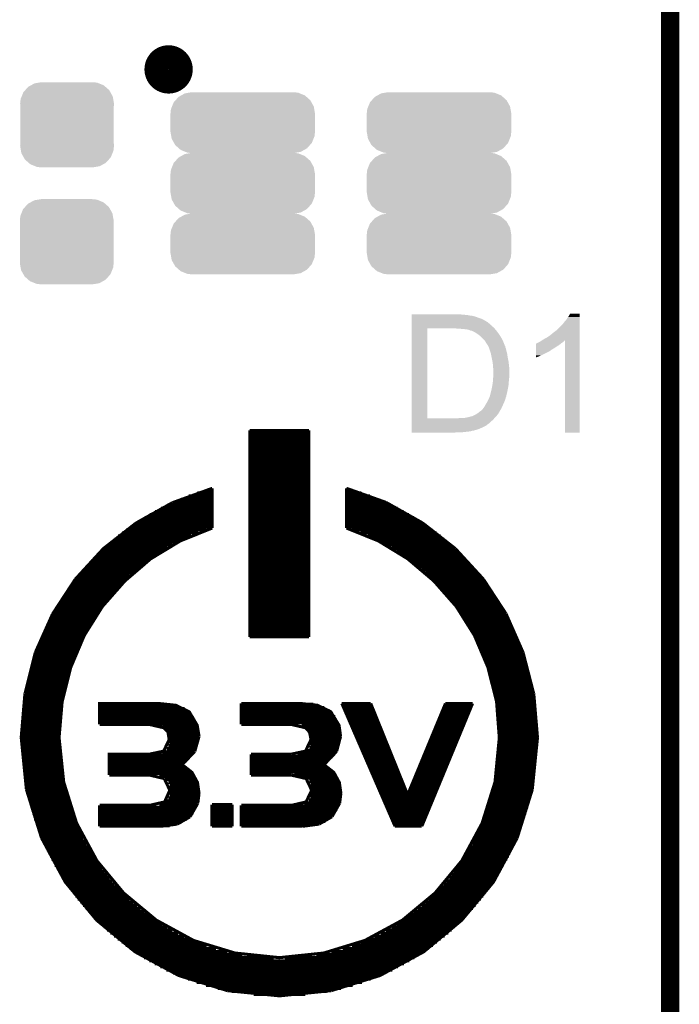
# Model space of a CAD drawing. Extents: x -1.3 to 24.2, y -3.9 to 56.
# Tile 38 of 54: x 18.8 to 24.2, y 19.2 to 27.3. Entities that reach past the tile are written whole.
import ezdxf

# ---------------------------------------------------------------- set-up
doc = ezdxf.new("R2010")
doc.units = 0
doc.layers.get('0').update_dxf_attribs({"linetype": 'CONTINUOUS'})
for name, color, linetype in [('ETH_WIZ_3_CLICK_V102_GKO', 9, 'CONTINUOUS'), ('ETH_WIZ_3_CLICK_V102_GTO', 11, 'CONTINUOUS'), ('ETH_WIZ_3_CLICK_V102_GTS', 8, 'CONTINUOUS')]:
    doc.layers.add(name, color=color, linetype=linetype)

# ---------------------------------------------------------------- blocks, each defined once
blk = doc.blocks.new('CUSTOM_84')
for points in [[(-0.320744, 0.31339), (-0.298526, 0.325596), (0.317222, 0.31339), (0.30335, 0.325596)], [(-0.298526, 0.325596), (-0.268438, 0.342124), (0.30335, 0.325596), (0.2622, 0.342124)], [(-0.268438, 0.342124), (-0.233628, 0.347838), (0.2622, 0.342124), (0.247972, 0.347838)], [(-0.233628, 0.347838), (-0.20955, 0.35179), (0.247972, 0.347838), (0.20955, 0.35179)], [(-0.37475, 0.234078), (-0.360486, 0.26887), (0.377262, 0.234078), (0.357822, 0.26887)], [(-0.360486, 0.26887), (-0.34504, 0.286174), (0.357822, 0.26887), (0.348152, 0.286174)], [(-0.34504, 0.286174), (-0.320744, 0.31339), (0.348152, 0.286174), (0.317222, 0.31339)], [(-0.38735, 0.17526), (-0.383124, 0.213652), (0.38735, 0.17526), (0.380766, 0.213652)], [(-0.38608, 0.154124), (-0.38735, 0.17526), (0.38608, 0.154124), (0.38735, 0.17526)], [(-0.383124, 0.213652), (-0.37475, 0.234078), (0.380766, 0.213652), (0.377262, 0.234078)], [(-0.38608, -0.154124), (-0.38608, 0.154124), (0.38608, -0.154124), (0.38608, 0.154124)], [(-0.38735, -0.17526), (-0.38608, -0.154124), (0.38735, -0.17526), (0.38608, -0.154124)], [(-0.380764, -0.213652), (-0.38735, -0.17526), (0.383124, -0.213652), (0.38735, -0.17526)], [(-0.377262, -0.234078), (-0.380764, -0.213652), (0.374748, -0.234078), (0.383124, -0.213652)], [(-0.35782, -0.26887), (-0.377262, -0.234078), (0.360486, -0.26887), (0.374748, -0.234078)], [(-0.348152, -0.286174), (-0.35782, -0.26887), (0.345038, -0.286174), (0.360486, -0.26887)], [(-0.31722, -0.31339), (-0.348152, -0.286174), (0.320744, -0.31339), (0.345038, -0.286174)], [(-0.30335, -0.325596), (-0.31722, -0.31339), (0.298524, -0.325596), (0.320744, -0.31339)], [(-0.262198, -0.342124), (-0.30335, -0.325596), (0.268438, -0.342124), (0.298524, -0.325596)], [(-0.247972, -0.347838), (-0.262198, -0.342124), (0.233626, -0.347838), (0.268438, -0.342124)], [(-0.20955, -0.35179), (-0.247972, -0.347838), (0.20955, -0.35179), (0.233626, -0.347838)]]:
    blk.add_solid(points)
blk = doc.blocks.new('CUSTOM_166')
for points in [[(-0.478136, 0.24137), (-0.443488, 0.247292), (0.471932, 0.24137), (0.457366, 0.247292)], [(-0.443488, 0.247292), (-0.4191, 0.25146), (0.457366, 0.247292), (0.4191, 0.25146)], [(-0.584288, 0.132696), (-0.570174, 0.167408), (0.58681, 0.132696), (0.5675, 0.167408)], [(-0.570174, 0.167408), (-0.55457, 0.185034), (0.5675, 0.167408), (0.557692, 0.185034)], [(-0.55457, 0.185034), (-0.530474, 0.212252), (0.557692, 0.185034), (0.526948, 0.212252)], [(-0.530474, 0.212252), (-0.50804, 0.224734), (0.526948, 0.212252), (0.512848, 0.224734)], [(-0.50804, 0.224734), (-0.478136, 0.24137), (0.512848, 0.224734), (0.471932, 0.24137)], [(-0.5969, 0.07366), (-0.592732, 0.111926), (0.5969, 0.07366), (0.59036, 0.111926)], [(-0.592732, 0.111926), (-0.584288, 0.132696), (0.59036, 0.111926), (0.58681, 0.132696)], [(-0.5969, -0.07366), (-0.5969, 0.07366), (0.5969, -0.07366), (0.5969, 0.07366)], [(-0.590358, -0.111926), (-0.5969, -0.07366), (0.592732, -0.111926), (0.5969, -0.07366)], [(-0.58681, -0.132696), (-0.590358, -0.111926), (0.584286, -0.132696), (0.592732, -0.111926)], [(-0.567498, -0.167408), (-0.58681, -0.132696), (0.570174, -0.167408), (0.584286, -0.132696)], [(-0.557692, -0.185034), (-0.567498, -0.167408), (0.554568, -0.185034), (0.570174, -0.167408)], [(-0.526946, -0.212252), (-0.557692, -0.185034), (0.530474, -0.212252), (0.554568, -0.185034)], [(-0.512848, -0.224734), (-0.526946, -0.212252), (0.508038, -0.224734), (0.530474, -0.212252)], [(-0.47193, -0.24137), (-0.512848, -0.224734), (0.478136, -0.24137), (0.508038, -0.224734)], [(-0.457366, -0.247292), (-0.47193, -0.24137), (0.443486, -0.247292), (0.478136, -0.24137)], [(-0.4191, -0.25146), (-0.457366, -0.247292), (0.4191, -0.25146), (0.443486, -0.247292)]]:
    blk.add_solid(points)

msp = doc.modelspace()

# ---------------------------------------------------------------- linework, layer by layer
at = {"layer": 'ETH_WIZ_3_CLICK_V102_GKO', "const_width": 0.1524}
msp.add_lwpolyline([(24.13, -1.27), (24.13, 53.594)], dxfattribs=at)
at = {"layer": 'ETH_WIZ_3_CLICK_V102_GTO', "const_width": 0.20066}
msp.add_lwpolyline([(19.89074, 26.8986, 1), (20.08886, 26.8986, 1)], format="xyb", close=True, dxfattribs=at)
at = {"layer": 'ETH_WIZ_3_CLICK_V102_GTO', "const_width": 0.0254}
for points in [[(20.66036, 22.21484), (20.66036, 23.91918)], [(20.66036, 23.91918), (21.14804, 23.91918)], [(20.66036, 23.90902), (21.14804, 23.90902)], [(20.66036, 23.88362), (21.14804, 23.88362)], [(21.14804, 22.21484), (21.14804, 23.91918)], [(20.66036, 23.85822), (21.14804, 23.85822)], [(20.66036, 23.83282), (21.14804, 23.83282)], [(20.66036, 23.80742), (21.14804, 23.80742)], [(20.66036, 23.78202), (21.14804, 23.78202)], [(20.66036, 23.75662), (21.14804, 23.75662)], [(20.66036, 23.73122), (21.14804, 23.73122)], [(20.66036, 23.70582), (21.14804, 23.70582)], [(20.66036, 23.68042), (21.14804, 23.68042)], [(20.66036, 23.65502), (21.14804, 23.65502)], [(20.66036, 23.62962), (21.14804, 23.62962)], [(20.66036, 23.60422), (21.14804, 23.60422)], [(20.66036, 23.57882), (21.14804, 23.57882)], [(20.66036, 23.55342), (21.14804, 23.55342)], [(20.66036, 23.52802), (21.14804, 23.52802)], [(20.66036, 23.50262), (21.14804, 23.50262)], [(20.66036, 23.47722), (21.14804, 23.47722)], [(20.02028, 23.32228), (20.35048, 23.44166)], [(20.22602, 23.40356), (20.35048, 23.40356)], [(20.3073, 23.42896), (20.35048, 23.42896)], [(20.35048, 23.114), (20.35048, 23.44166)], [(20.66036, 23.45182), (21.14804, 23.45182)], [(20.66036, 23.42642), (21.14804, 23.42642)], [(20.66036, 23.40102), (21.14804, 23.40102)], [(21.45792, 23.114), (21.45792, 23.44166)], [(21.45792, 23.44166), (21.78558, 23.32482)], [(21.45792, 23.42896), (21.5011, 23.42896)], [(21.45792, 23.40356), (21.58238, 23.40356)], [(19.72056, 23.15464), (20.02028, 23.32228)], [(20.03044, 23.32736), (20.35048, 23.32736)], [(20.0914, 23.35276), (20.35048, 23.35276)], [(20.1549, 23.37816), (20.35048, 23.37816)], [(20.66036, 23.37562), (21.14804, 23.37562)], [(20.66036, 23.35022), (21.14804, 23.35022)], [(20.66036, 23.32482), (21.14804, 23.32482)], [(21.45792, 23.37816), (21.6535, 23.37816)], [(21.45792, 23.35276), (21.717, 23.35276)], [(21.45792, 23.32736), (21.77542, 23.32736)], [(21.78558, 23.32482), (22.08784, 23.15464)], [(19.87804, 23.25116), (20.35048, 23.25116)], [(19.9263, 23.27656), (20.35048, 23.27656)], [(19.9771, 23.30196), (20.35048, 23.30196)], [(20.66036, 23.29942), (21.14804, 23.29942)], [(20.66036, 23.27402), (21.14804, 23.27402)], [(20.66036, 23.24862), (21.14804, 23.24862)], [(21.45792, 23.30196), (21.8313, 23.30196)], [(21.45792, 23.27656), (21.8821, 23.27656)], [(21.45792, 23.25116), (21.93036, 23.25116)], [(19.45132, 22.94382), (19.72056, 23.15464)], [(19.71294, 23.14956), (20.35048, 23.14956)], [(19.75104, 23.17496), (20.35048, 23.17496)], [(19.79168, 23.20036), (20.35048, 23.20036)], [(19.83232, 23.22576), (20.35048, 23.22576)], [(20.66036, 23.22322), (21.14804, 23.22322)], [(20.66036, 23.19782), (21.14804, 23.19782)], [(20.66036, 23.17242), (21.14804, 23.17242)], [(20.66036, 23.14702), (21.14804, 23.14702)], [(21.45792, 23.22576), (21.97354, 23.22576)], [(21.45792, 23.20036), (22.01672, 23.20036)], [(21.45792, 23.17496), (22.05736, 23.17496)], [(21.45792, 23.14956), (22.09546, 23.14956)], [(22.08784, 23.15464), (22.35708, 22.94382)], [(19.08556, 21.38426), (19.11096, 21.68144), (19.18208, 21.96338), (19.29384, 22.22754), (19.4437, 22.4663), (19.62912, 22.67712), (19.84248, 22.86), (20.08632, 23.00732), (20.35048, 23.114)], [(19.60626, 23.07336), (20.23618, 23.07336)], [(19.63928, 23.09876), (20.30476, 23.09876)], [(19.67484, 23.12416), (20.35048, 23.12416)], [(20.66036, 23.12162), (21.14804, 23.12162)], [(20.66036, 23.09622), (21.14804, 23.09622)], [(20.66036, 23.07082), (21.14804, 23.07082)], [(21.45792, 23.12416), (22.13356, 23.12416)], [(21.45792, 23.114), (21.72208, 23.00732), (21.96338, 22.86), (22.17928, 22.67712), (22.3647, 22.4663), (22.51456, 22.22754), (22.62632, 21.96338), (22.69744, 21.68144), (22.7203, 21.38426)], [(21.50364, 23.09876), (22.16658, 23.09876)], [(21.57222, 23.07336), (22.20214, 23.07336)], [(19.51228, 22.99716), (20.06854, 22.99716)], [(19.54276, 23.02256), (20.11934, 23.02256)], [(19.57324, 23.04796), (20.17522, 23.04796)], [(20.66036, 23.04542), (21.14804, 23.04542)], [(20.66036, 23.02002), (21.14804, 23.02002)], [(20.66036, 22.99462), (21.14804, 22.99462)], [(21.63318, 23.04796), (22.23516, 23.04796)], [(21.68906, 23.02256), (22.26564, 23.02256)], [(21.73986, 22.99716), (22.29612, 22.99716)], [(19.22018, 22.69236), (19.45132, 22.94382)], [(19.42846, 22.92096), (19.93646, 22.92096)], [(19.4564, 22.94636), (19.9771, 22.94636)], [(19.48434, 22.97176), (20.02028, 22.97176)], [(20.66036, 22.96922), (21.14804, 22.96922)], [(20.66036, 22.94382), (21.14804, 22.94382)], [(20.66036, 22.91842), (21.14804, 22.91842)], [(21.78558, 22.97176), (22.32406, 22.97176)], [(21.8313, 22.94636), (22.352, 22.94636)], [(21.87194, 22.92096), (22.37994, 22.92096)], [(22.35708, 22.94382), (22.58822, 22.69236)], [(19.35226, 22.84476), (19.8247, 22.84476)], [(19.37766, 22.87016), (19.86026, 22.87016)], [(19.40306, 22.89556), (19.89582, 22.89556)], [(20.66036, 22.89302), (21.14804, 22.89302)], [(20.66036, 22.86762), (21.14804, 22.86762)], [(20.66036, 22.84222), (21.14804, 22.84222)], [(21.91004, 22.89556), (22.40534, 22.89556)], [(21.94814, 22.87016), (22.43074, 22.87016)], [(21.9837, 22.84476), (22.4536, 22.84476)], [(19.26336, 22.74316), (19.70024, 22.74316)], [(19.28368, 22.76856), (19.72818, 22.76856)], [(19.30654, 22.79396), (19.75866, 22.79396)], [(19.3294, 22.81936), (19.79168, 22.81936)], [(20.66036, 22.81682), (21.14804, 22.81682)], [(20.66036, 22.79142), (21.14804, 22.79142)], [(20.66036, 22.76602), (21.14804, 22.76602)], [(20.66036, 22.74062), (21.14804, 22.74062)], [(22.01672, 22.81936), (22.479, 22.81936)], [(22.04974, 22.79396), (22.50186, 22.79396)], [(22.08022, 22.76856), (22.52472, 22.76856)], [(22.10816, 22.74316), (22.54504, 22.74316)], [(19.03222, 22.40534), (19.22018, 22.69236)], [(19.2024, 22.66696), (19.61896, 22.66696)], [(19.22272, 22.69236), (19.64436, 22.69236)], [(19.24304, 22.71776), (19.66976, 22.71776)], [(20.66036, 22.71522), (21.14804, 22.71522)], [(20.66036, 22.68982), (21.14804, 22.68982)], [(20.66036, 22.66442), (21.14804, 22.66442)], [(22.1361, 22.71776), (22.56536, 22.71776)], [(22.16404, 22.69236), (22.58568, 22.69236)], [(22.18944, 22.66696), (22.606, 22.66696)], [(22.58822, 22.69236), (22.77618, 22.40534)], [(19.14652, 22.59076), (19.5453, 22.59076)], [(19.1643, 22.61616), (19.56816, 22.61616)], [(19.18208, 22.64156), (19.59356, 22.64156)], [(20.66036, 22.63902), (21.14804, 22.63902)], [(20.66036, 22.61362), (21.14804, 22.61362)], [(20.66036, 22.58822), (21.14804, 22.58822)], [(22.21484, 22.64156), (22.62378, 22.64156)], [(22.2377, 22.61616), (22.64156, 22.61616)], [(22.26056, 22.59076), (22.65934, 22.59076)], [(19.09572, 22.51456), (19.4818, 22.51456)], [(19.1135, 22.53996), (19.50212, 22.53996)], [(19.12874, 22.56536), (19.52498, 22.56536)], [(20.66036, 22.56282), (21.14804, 22.56282)], [(20.66036, 22.53742), (21.14804, 22.53742)], [(20.66036, 22.51202), (21.14804, 22.51202)], [(22.28342, 22.56536), (22.67712, 22.56536)], [(22.30628, 22.53996), (22.6949, 22.53996)], [(22.3266, 22.51456), (22.71014, 22.51456)], [(19.05, 22.43836), (19.42338, 22.43836)], [(19.06524, 22.46376), (19.4437, 22.46376)], [(19.08048, 22.48916), (19.46148, 22.48916)], [(20.66036, 22.48662), (21.14804, 22.48662)], [(20.66036, 22.46122), (21.14804, 22.46122)], [(20.66036, 22.43582), (21.14804, 22.43582)], [(22.34692, 22.48916), (22.72538, 22.48916)], [(22.3647, 22.46376), (22.74062, 22.46376)], [(22.38248, 22.43836), (22.75586, 22.43836)], [(18.88998, 22.08784), (19.03222, 22.40534)], [(18.99666, 22.33676), (19.35734, 22.33676)], [(19.00936, 22.36216), (19.37258, 22.36216)], [(19.02206, 22.38756), (19.39036, 22.38756)], [(19.0373, 22.41296), (19.4056, 22.41296)], [(20.66036, 22.41042), (21.14804, 22.41042)], [(20.66036, 22.38502), (21.14804, 22.38502)], [(20.66036, 22.35962), (21.14804, 22.35962)], [(20.66036, 22.33422), (21.14804, 22.33422)], [(22.40026, 22.41296), (22.7711, 22.41296)], [(22.41804, 22.38756), (22.7838, 22.38756)], [(22.43582, 22.36216), (22.79904, 22.36216)], [(22.45106, 22.33676), (22.81174, 22.33676)], [(22.77618, 22.40534), (22.91588, 22.08784)], [(18.9611, 22.26056), (19.31162, 22.26056)], [(18.97126, 22.28596), (19.32686, 22.28596)], [(18.98396, 22.31136), (19.3421, 22.31136)], [(20.66036, 22.30882), (21.14804, 22.30882)], [(20.66036, 22.28342), (21.14804, 22.28342)], [(20.66036, 22.25802), (21.14804, 22.25802)], [(22.4663, 22.31136), (22.82444, 22.31136)], [(22.48154, 22.28596), (22.8346, 22.28596)], [(22.49678, 22.26056), (22.8473, 22.26056)], [(18.92808, 22.18436), (19.27352, 22.18436)], [(18.93824, 22.20976), (19.28622, 22.20976)], [(18.9484, 22.23516), (19.29892, 22.23516)], [(20.66036, 22.23262), (21.14804, 22.23262)], [(20.66036, 22.21484), (21.14804, 22.21484)], [(22.50948, 22.23516), (22.85746, 22.23516)], [(22.52218, 22.20976), (22.87016, 22.20976)], [(22.53488, 22.18436), (22.88032, 22.18436)], [(18.8976, 22.10816), (19.23796, 22.10816)], [(18.90776, 22.13356), (19.24812, 22.13356)], [(18.91792, 22.15896), (19.26082, 22.15896)], [(22.54758, 22.15896), (22.89048, 22.15896)], [(22.56028, 22.13356), (22.90064, 22.13356)], [(22.57044, 22.10816), (22.90826, 22.10816)], [(18.80362, 21.74494), (18.88998, 22.08784)], [(18.8722, 22.03196), (19.20494, 22.03196)], [(18.87982, 22.05736), (19.2151, 22.05736)], [(18.88998, 22.08276), (19.22526, 22.08276)], [(22.5806, 22.08276), (22.91842, 22.08276)], [(22.5933, 22.05736), (22.92604, 22.05736)], [(22.60092, 22.03196), (22.9362, 22.03196)], [(22.91588, 22.08784), (23.00478, 21.74494)], [(18.84172, 21.93036), (19.16938, 21.93036)], [(18.84934, 21.95576), (19.17954, 21.95576)], [(18.85696, 21.98116), (19.18716, 21.98116)], [(18.86458, 22.00656), (19.19732, 22.00656)], [(22.61108, 22.00656), (22.94382, 22.00656)], [(22.62124, 21.98116), (22.95144, 21.98116)], [(22.62886, 21.95576), (22.95906, 21.95576)], [(22.63648, 21.93036), (22.96414, 21.93036)], [(18.82394, 21.85416), (19.14906, 21.85416)], [(18.82902, 21.87956), (19.15414, 21.87956)], [(18.83664, 21.90496), (19.16176, 21.90496)], [(22.6441, 21.90496), (22.97176, 21.90496)], [(22.65172, 21.87956), (22.97684, 21.87956)], [(22.65934, 21.85416), (22.98446, 21.85416)], [(18.8087, 21.77796), (19.12874, 21.77796)], [(18.81378, 21.80336), (19.13636, 21.80336)], [(18.81886, 21.82876), (19.14144, 21.82876)], [(22.66696, 21.82876), (22.98954, 21.82876)], [(22.67204, 21.80336), (22.99462, 21.80336)], [(22.67712, 21.77796), (22.9997, 21.77796)], [(18.77314, 21.38426), (18.80362, 21.74494)], [(18.796, 21.70176), (19.1135, 21.70176)], [(18.79854, 21.72716), (19.11858, 21.72716)], [(18.80362, 21.75256), (19.12366, 21.75256)], [(22.68474, 21.75256), (23.00478, 21.75256)], [(22.68982, 21.72716), (23.00732, 21.72716)], [(22.69236, 21.70176), (23.0124, 21.70176)], [(23.00478, 21.74494), (23.03526, 21.38426)], [(18.78584, 21.62556), (19.10334, 21.62556)], [(18.78838, 21.65096), (19.10588, 21.65096)], [(18.79092, 21.67636), (19.11096, 21.67636)], [(19.42084, 21.49348), (19.42084, 21.6662), (19.90344, 21.6662), (20.04822, 21.65096), (20.15998, 21.59762), (20.22602, 21.48586), (20.24126, 21.39442)], [(19.42084, 21.64842), (20.06092, 21.64842)], [(19.42084, 21.62302), (20.12188, 21.62302)], [(20.58924, 21.49348), (20.58924, 21.6662)], [(20.58924, 21.6662), (21.07438, 21.6662)], [(20.58924, 21.65858), (21.1836, 21.65858)], [(20.58924, 21.63318), (21.27504, 21.63318)], [(20.58924, 21.60778), (21.31822, 21.60778)], [(21.07438, 21.6662), (21.21916, 21.65096), (21.32838, 21.59762), (21.39696, 21.48586), (21.40966, 21.39442)], [(21.41982, 21.6662), (21.65858, 21.6662)], [(21.41982, 21.6662), (21.85924, 20.65274)], [(21.42744, 21.64842), (21.6662, 21.64842)], [(21.4376, 21.62302), (21.67636, 21.62302)], [(21.65858, 21.6662), (21.96338, 20.91182), (22.2758, 21.6662)], [(22.08022, 20.65274), (22.49932, 21.6662)], [(22.25802, 21.62302), (22.48154, 21.62302)], [(22.26818, 21.64842), (22.49424, 21.64842)], [(22.2758, 21.6662), (22.49932, 21.6662)], [(22.69744, 21.67636), (23.01494, 21.67636)], [(22.70252, 21.65096), (23.02002, 21.65096)], [(22.70506, 21.62556), (23.02256, 21.62556)], [(18.77568, 21.52396), (19.09318, 21.52396)], [(18.77822, 21.54936), (19.09318, 21.54936)], [(18.78076, 21.57476), (19.09572, 21.57476)], [(18.7833, 21.60016), (19.09826, 21.60016)], [(19.42084, 21.59762), (20.15998, 21.59762)], [(19.42084, 21.57222), (20.18284, 21.57222)], [(19.42084, 21.54682), (20.20062, 21.54682)], [(19.42084, 21.52142), (20.21332, 21.52142)], [(20.58924, 21.58238), (21.34616, 21.58238)], [(20.58924, 21.55698), (21.36648, 21.55698)], [(20.58924, 21.53158), (21.37918, 21.53158)], [(21.44776, 21.59762), (21.68652, 21.59762)], [(21.46046, 21.57222), (21.69668, 21.57222)], [(21.47062, 21.54682), (21.70684, 21.54682)], [(21.48078, 21.52142), (21.717, 21.52142)], [(22.21484, 21.52142), (22.4409, 21.52142)], [(22.225, 21.54682), (22.45106, 21.54682)], [(22.23516, 21.57222), (22.46122, 21.57222)], [(22.24532, 21.59762), (22.47138, 21.59762)], [(22.7076, 21.60016), (23.0251, 21.60016)], [(22.71014, 21.57476), (23.02764, 21.57476)], [(22.71268, 21.54936), (23.03018, 21.54936)], [(22.71522, 21.52396), (23.03018, 21.52396)], [(18.77314, 21.47316), (19.0881, 21.47316)], [(18.77314, 21.44776), (19.0881, 21.44776)], [(18.77568, 21.49856), (19.09064, 21.49856)], [(19.42084, 21.49602), (20.22348, 21.49602)], [(19.42084, 21.49348), (19.82978, 21.49348)], [(19.82978, 21.49348), (19.94916, 21.46554)], [(19.94154, 21.47062), (20.2311, 21.47062)], [(19.94916, 21.46554), (19.98472, 21.42998)], [(19.97456, 21.44522), (20.23618, 21.44522)], [(20.58924, 21.50618), (21.38934, 21.50618)], [(20.58924, 21.49348), (21.00072, 21.49348)], [(21.00072, 21.49348), (21.1201, 21.46554)], [(21.08962, 21.48078), (21.39696, 21.48078)], [(21.1201, 21.46554), (21.15312, 21.42998)], [(21.13534, 21.45538), (21.40458, 21.45538)], [(21.49348, 21.49602), (21.72716, 21.49602)], [(21.50364, 21.47062), (21.73732, 21.47062)], [(21.5138, 21.44522), (21.74748, 21.44522)], [(22.18436, 21.44522), (22.40788, 21.44522)], [(22.19452, 21.47062), (22.41804, 21.47062)], [(22.20468, 21.49602), (22.43074, 21.49602)], [(22.71776, 21.49856), (23.03272, 21.49856)], [(22.71776, 21.47316), (23.03272, 21.47316)], [(22.7203, 21.44776), (23.03526, 21.44776)], [(18.77314, 21.42236), (19.0881, 21.42236)], [(18.77314, 21.39696), (19.08556, 21.39696)], [(18.77314, 21.38426), (18.81632, 20.955)], [(18.77314, 21.37156), (19.08556, 21.37156)], [(19.08556, 21.38426), (19.12366, 21.0185)], [(19.82978, 21.2471), (19.94916, 21.2725), (19.99488, 21.36902)], [(19.98472, 21.42998), (19.99488, 21.36902)], [(19.98726, 21.41982), (20.23872, 21.41982)], [(19.99488, 21.39442), (20.24126, 21.39442)], [(19.99488, 21.36902), (20.23872, 21.36902)], [(20.2057, 21.26996), (20.24126, 21.39442)], [(21.00072, 21.2471), (21.1201, 21.2725), (21.16582, 21.36902)], [(21.15312, 21.42998), (21.40712, 21.42998)], [(21.15312, 21.42998), (21.16582, 21.36902)], [(21.16328, 21.40458), (21.40966, 21.40458)], [(21.16582, 21.37918), (21.40966, 21.37918)], [(21.37664, 21.26996), (21.40966, 21.39442)], [(21.5265, 21.41982), (21.75764, 21.41982)], [(21.53666, 21.39442), (21.7678, 21.39442)], [(21.54682, 21.36902), (21.77796, 21.36902)], [(22.15134, 21.36902), (22.3774, 21.36902)], [(22.1615, 21.39442), (22.38756, 21.39442)], [(22.1742, 21.41982), (22.39772, 21.41982)], [(22.68474, 21.0185), (22.7203, 21.38426)], [(22.7203, 21.42236), (23.03526, 21.42236)], [(22.7203, 21.39696), (23.03526, 21.39696)], [(22.7203, 21.37156), (23.03526, 21.37156)], [(22.99208, 20.955), (23.03526, 21.38426)], [(18.77314, 21.34616), (19.0881, 21.34616)], [(18.77314, 21.32076), (19.0881, 21.32076)], [(18.77314, 21.29536), (19.0881, 21.29536)], [(19.97456, 21.29282), (20.2184, 21.29282)], [(19.98726, 21.31822), (20.22856, 21.31822)], [(19.99488, 21.34362), (20.23618, 21.34362)], [(21.12518, 21.27758), (21.37918, 21.27758)], [(21.15058, 21.30298), (21.39188, 21.30298)], [(21.16074, 21.32838), (21.40204, 21.32838)], [(21.16582, 21.35378), (21.40712, 21.35378)], [(21.55952, 21.34362), (21.78812, 21.34362)], [(21.56968, 21.31822), (21.79828, 21.31822)], [(21.57984, 21.29282), (21.80844, 21.29282)], [(22.12086, 21.29282), (22.34438, 21.29282)], [(22.13102, 21.31822), (22.35708, 21.31822)], [(22.14118, 21.34362), (22.36724, 21.34362)], [(22.71776, 21.29536), (23.03272, 21.29536)], [(22.7203, 21.34616), (23.03526, 21.34616)], [(22.7203, 21.32076), (23.03526, 21.32076)], [(18.77568, 21.26996), (19.09064, 21.26996)], [(18.77568, 21.24456), (19.09064, 21.24456)], [(18.77822, 21.21916), (19.09318, 21.21916)], [(19.49958, 21.07438), (19.49958, 21.2471), (19.82978, 21.2471)], [(19.49958, 21.24202), (20.18538, 21.24202)], [(19.49958, 21.21662), (20.16506, 21.21662)], [(19.939, 21.26742), (20.20316, 21.26742)], [(20.10156, 21.16074), (20.2057, 21.26996)], [(20.67052, 21.07438), (20.67052, 21.2471)], [(20.67052, 21.2471), (21.00072, 21.2471)], [(20.67052, 21.22678), (21.34362, 21.22678)], [(20.67052, 21.20138), (21.31822, 21.20138)], [(21.05152, 21.25218), (21.36394, 21.25218)], [(21.2725, 21.16074), (21.37664, 21.26996)], [(21.59254, 21.26742), (21.8186, 21.26742)], [(21.6027, 21.24202), (21.82876, 21.24202)], [(21.61286, 21.21662), (21.83892, 21.21662)], [(22.09038, 21.21662), (22.3139, 21.21662)], [(22.10054, 21.24202), (22.32406, 21.24202)], [(22.1107, 21.26742), (22.33422, 21.26742)], [(22.71268, 21.21916), (23.03018, 21.21916)], [(22.71522, 21.24456), (23.03018, 21.24456)], [(22.71776, 21.26996), (23.03272, 21.26996)], [(18.78076, 21.19376), (19.09572, 21.19376)], [(18.7833, 21.16836), (19.09826, 21.16836)], [(18.78584, 21.14296), (19.10334, 21.14296)], [(18.78838, 21.11756), (19.10588, 21.11756)], [(19.49958, 21.19122), (20.13966, 21.19122)], [(19.49958, 21.16582), (20.10918, 21.16582)], [(19.49958, 21.14042), (20.13204, 21.14042)], [(19.49958, 21.11502), (20.16506, 21.11502)], [(20.10156, 21.16074), (20.18284, 21.09724), (20.22856, 21.01342), (20.24126, 20.92452)], [(20.67052, 21.17598), (21.29028, 21.17598)], [(20.67052, 21.15058), (21.28774, 21.15058)], [(20.67052, 21.12518), (21.3233, 21.12518)], [(21.2725, 21.16074), (21.35378, 21.09724), (21.3995, 21.01342), (21.4122, 20.92452)], [(21.62556, 21.19122), (21.85162, 21.19122)], [(21.63572, 21.16582), (21.86178, 21.16582)], [(21.64842, 21.14042), (21.87194, 21.14042)], [(21.65858, 21.11502), (21.8821, 21.11502)], [(22.0472, 21.11502), (22.27072, 21.11502)], [(22.05736, 21.14042), (22.28088, 21.14042)], [(22.06752, 21.16582), (22.29358, 21.16582)], [(22.07768, 21.19122), (22.30374, 21.19122)], [(22.70252, 21.11756), (23.02002, 21.11756)], [(22.70506, 21.14296), (23.02256, 21.14296)], [(22.7076, 21.16836), (23.0251, 21.16836)], [(22.71014, 21.19376), (23.02764, 21.19376)], [(18.79092, 21.09216), (19.11096, 21.09216)], [(18.796, 21.06676), (19.1135, 21.06676)], [(18.79854, 21.04136), (19.11858, 21.04136)], [(19.49958, 21.08962), (20.19046, 21.08962)], [(19.49958, 21.07438), (19.83486, 21.07438)], [(19.83486, 21.07438), (19.95424, 21.04644)], [(19.9136, 21.06422), (20.20824, 21.06422)], [(19.95424, 21.04644), (19.99996, 20.94992)], [(19.9644, 21.03882), (20.22094, 21.03882)], [(20.67052, 21.09978), (21.35124, 21.09978)], [(20.67052, 21.07438), (21.0058, 21.07438)], [(21.0058, 21.07438), (21.12518, 21.04644)], [(21.02866, 21.07438), (21.37156, 21.07438)], [(21.12264, 21.04898), (21.3868, 21.04898)], [(21.12518, 21.04644), (21.1709, 20.94992)], [(21.66874, 21.08962), (21.89226, 21.08962)], [(21.68144, 21.06422), (21.90242, 21.06422)], [(21.6916, 21.03882), (21.91258, 21.03882)], [(22.01672, 21.03882), (22.24024, 21.03882)], [(22.02688, 21.06422), (22.2504, 21.06422)], [(22.03704, 21.08962), (22.26056, 21.08962)], [(22.68982, 21.04136), (23.00732, 21.04136)], [(22.69236, 21.06676), (23.0124, 21.06676)], [(22.69744, 21.09216), (23.01494, 21.09216)], [(18.80362, 21.01596), (19.12366, 21.01596)], [(18.8087, 20.99056), (19.12874, 20.99056)], [(18.81378, 20.96516), (19.13636, 20.96516)], [(18.81632, 20.955), (18.94078, 20.55622)], [(19.12366, 21.0185), (19.23034, 20.67814)], [(19.98726, 21.01342), (20.22856, 21.01342)], [(19.99742, 20.98802), (20.23618, 20.98802)], [(19.99996, 20.96262), (20.24126, 20.96262)], [(21.15058, 21.02358), (21.39696, 21.02358)], [(21.16328, 20.99818), (21.40458, 20.99818)], [(21.16836, 20.97278), (21.40966, 20.97278)], [(21.70176, 21.01342), (21.92274, 21.01342)], [(21.71446, 20.98802), (21.9329, 20.98802)], [(21.72462, 20.96262), (21.94306, 20.96262)], [(21.9837, 20.96262), (22.20722, 20.96262)], [(21.99386, 20.98802), (22.21738, 20.98802)], [(22.00656, 21.01342), (22.23008, 21.01342)], [(22.57806, 20.67814), (22.68474, 21.0185)], [(22.67204, 20.96516), (22.99462, 20.96516)], [(22.67712, 20.99056), (22.9997, 20.99056)], [(22.68474, 21.01596), (23.00478, 21.01596)], [(22.86762, 20.55622), (22.99208, 20.955)], [(18.81886, 20.93976), (19.14144, 20.93976)], [(18.82394, 20.91436), (19.14906, 20.91436)], [(18.82902, 20.88896), (19.15414, 20.88896)], [(19.42084, 20.82546), (19.83486, 20.82546), (19.95678, 20.8534), (19.99996, 20.94992)], [(19.98726, 20.88642), (20.24126, 20.88642)], [(19.99742, 20.91182), (20.24126, 20.91182)], [(19.99996, 20.93722), (20.24126, 20.93722)], [(20.2311, 20.84324), (20.24126, 20.92452)], [(21.0058, 20.82546), (21.12518, 20.8534), (21.1709, 20.94992)], [(21.14804, 20.87118), (21.40712, 20.87118)], [(21.16074, 20.89658), (21.4122, 20.89658)], [(21.16836, 20.92198), (21.4122, 20.92198)], [(21.1709, 20.94738), (21.4122, 20.94738)], [(21.40204, 20.84324), (21.4122, 20.92452)], [(21.73478, 20.93722), (21.95322, 20.93722)], [(21.74748, 20.91182), (21.96338, 20.91182)], [(21.75764, 20.88642), (22.17674, 20.88642)], [(21.96338, 20.91182), (22.1869, 20.91182)], [(21.97354, 20.93722), (22.19706, 20.93722)], [(22.65172, 20.88896), (22.97684, 20.88896)], [(22.65934, 20.91436), (22.98446, 20.91436)], [(22.66696, 20.93976), (22.98954, 20.93976)], [(18.83664, 20.86356), (19.16176, 20.86356)], [(18.84172, 20.83816), (19.16938, 20.83816)], [(18.84934, 20.81276), (19.17954, 20.81276)], [(19.42084, 20.65274), (19.42084, 20.82546)], [(19.42084, 20.81022), (20.22094, 20.81022)], [(19.9136, 20.83562), (20.22856, 20.83562)], [(19.96694, 20.86102), (20.23618, 20.86102)], [(20.1676, 20.73148), (20.2311, 20.84324)], [(20.34794, 20.83054), (20.51558, 20.83054)], [(20.34794, 20.65274), (20.34794, 20.83054)], [(20.34794, 20.81022), (20.51558, 20.81022)], [(20.51558, 20.65274), (20.51558, 20.83054)], [(20.58924, 20.65274), (20.58924, 20.82546)], [(20.58924, 20.82546), (21.0058, 20.82546)], [(20.58924, 20.82038), (21.39442, 20.82038)], [(20.58924, 20.79498), (21.38426, 20.79498)], [(21.10994, 20.84578), (21.40204, 20.84578)], [(21.33854, 20.73148), (21.40204, 20.84324)], [(21.7678, 20.86102), (22.16658, 20.86102)], [(21.7805, 20.83562), (22.15388, 20.83562)], [(21.79066, 20.81022), (22.14372, 20.81022)], [(22.62886, 20.81276), (22.95906, 20.81276)], [(22.63648, 20.83816), (22.96414, 20.83816)], [(22.6441, 20.86356), (22.97176, 20.86356)], [(18.85696, 20.78736), (19.18716, 20.78736)], [(18.86458, 20.76196), (19.19732, 20.76196)], [(18.8722, 20.73656), (19.20494, 20.73656)], [(18.87982, 20.71116), (19.2151, 20.71116)], [(19.42084, 20.78482), (20.20824, 20.78482)], [(19.42084, 20.75942), (20.193, 20.75942)], [(19.42084, 20.73402), (20.17014, 20.73402)], [(19.42084, 20.70862), (20.13966, 20.70862)], [(20.06092, 20.67052), (20.1676, 20.73148)], [(20.34794, 20.78482), (20.51558, 20.78482)], [(20.34794, 20.75942), (20.51558, 20.75942)], [(20.34794, 20.73402), (20.51558, 20.73402)], [(20.34794, 20.70862), (20.51558, 20.70862)], [(20.58924, 20.76958), (21.36902, 20.76958)], [(20.58924, 20.74418), (21.3487, 20.74418)], [(20.58924, 20.71878), (21.32076, 20.71878)], [(21.23186, 20.67052), (21.33854, 20.73148)], [(21.80082, 20.78482), (22.13356, 20.78482)], [(21.81352, 20.75942), (22.1234, 20.75942)], [(21.82368, 20.73402), (22.11324, 20.73402)], [(21.83384, 20.70862), (22.10308, 20.70862)], [(22.5933, 20.71116), (22.92604, 20.71116)], [(22.60092, 20.73656), (22.9362, 20.73656)], [(22.61108, 20.76196), (22.94382, 20.76196)], [(22.62124, 20.78736), (22.95144, 20.78736)], [(18.88998, 20.68576), (19.22526, 20.68576)], [(18.8976, 20.66036), (19.23796, 20.66036)], [(18.90776, 20.63496), (19.24812, 20.63496)], [(19.23034, 20.67814), (19.39798, 20.36826)], [(19.42084, 20.68322), (20.09394, 20.68322)], [(19.42084, 20.65782), (19.99742, 20.65782)], [(19.42084, 20.65274), (19.9263, 20.65274)], [(19.9263, 20.65274), (20.06092, 20.67052)], [(20.34794, 20.68322), (20.51558, 20.68322)], [(20.34794, 20.65782), (20.51558, 20.65782)], [(20.34794, 20.65274), (20.51558, 20.65274)], [(20.58924, 20.69338), (21.28266, 20.69338)], [(20.58924, 20.66798), (21.21662, 20.66798)], [(20.58924, 20.65274), (21.09724, 20.65274)], [(21.09724, 20.65274), (21.23186, 20.67052)], [(21.84654, 20.68322), (22.09292, 20.68322)], [(21.8567, 20.65782), (22.08022, 20.65782)], [(21.85924, 20.65274), (22.08022, 20.65274)], [(22.41042, 20.36826), (22.57806, 20.67814)], [(22.56028, 20.63496), (22.90064, 20.63496)], [(22.57044, 20.66036), (22.90826, 20.66036)], [(22.5806, 20.68576), (22.91842, 20.68576)], [(18.91792, 20.60956), (19.26082, 20.60956)], [(18.92808, 20.58416), (19.27098, 20.58416)], [(18.93824, 20.55876), (19.28368, 20.55876)], [(18.94078, 20.55622), (19.13636, 20.193), (19.39544, 19.87804), (19.71294, 19.61642), (20.07362, 19.42084), (20.47494, 19.29638)], [(21.33346, 19.29638), (21.73478, 19.42084), (22.09546, 19.61642), (22.41042, 19.87804), (22.67204, 20.193), (22.86762, 20.55622)], [(22.52218, 20.55876), (22.87016, 20.55876)], [(22.53488, 20.58416), (22.88032, 20.58416)], [(22.54758, 20.60956), (22.89048, 20.60956)], [(18.9484, 20.53336), (19.29892, 20.53336)], [(18.9611, 20.50796), (19.31162, 20.50796)], [(18.97126, 20.48256), (19.32686, 20.48256)], [(22.48154, 20.48256), (22.83714, 20.48256)], [(22.49678, 20.50796), (22.8473, 20.50796)], [(22.50948, 20.53336), (22.86, 20.53336)], [(18.98396, 20.45716), (19.3421, 20.45716)], [(18.99666, 20.43176), (19.35734, 20.43176)], [(19.00936, 20.40636), (19.37258, 20.40636)], [(22.43582, 20.40636), (22.79904, 20.40636)], [(22.45106, 20.43176), (22.81174, 20.43176)], [(22.4663, 20.45716), (22.82444, 20.45716)], [(19.02206, 20.38096), (19.38782, 20.38096)], [(19.0373, 20.35556), (19.4056, 20.35556)], [(19.05, 20.33016), (19.42338, 20.33016)], [(19.06524, 20.30476), (19.44116, 20.30476)], [(19.39798, 20.36826), (19.61896, 20.10156)], [(22.18944, 20.10156), (22.41042, 20.36826)], [(22.3647, 20.30476), (22.74316, 20.30476)], [(22.38502, 20.33016), (22.75586, 20.33016)], [(22.4028, 20.35556), (22.7711, 20.35556)], [(22.41804, 20.38096), (22.78634, 20.38096)], [(19.08048, 20.27936), (19.46148, 20.27936)], [(19.09572, 20.25396), (19.4818, 20.25396)], [(19.1135, 20.22856), (19.50212, 20.22856)], [(22.30628, 20.22856), (22.6949, 20.22856)], [(22.3266, 20.25396), (22.71268, 20.25396)], [(22.34692, 20.27936), (22.72792, 20.27936)], [(19.12874, 20.20316), (19.52244, 20.20316)], [(19.14652, 20.17776), (19.5453, 20.17776)], [(19.1643, 20.15236), (19.56816, 20.15236)], [(22.2377, 20.15236), (22.6441, 20.15236)], [(22.2631, 20.17776), (22.66188, 20.17776)], [(22.28342, 20.20316), (22.67966, 20.20316)], [(19.18208, 20.12696), (19.59356, 20.12696)], [(19.2024, 20.10156), (19.61642, 20.10156)], [(19.22018, 20.07616), (19.64436, 20.07616)], [(19.61896, 20.10156), (19.8882, 19.87804)], [(21.9202, 19.87804), (22.18944, 20.10156)], [(22.16404, 20.07616), (22.58822, 20.07616)], [(22.18944, 20.10156), (22.606, 20.10156)], [(22.21484, 20.12696), (22.62632, 20.12696)], [(19.2405, 20.05076), (19.66976, 20.05076)], [(19.26082, 20.02536), (19.6977, 20.02536)], [(19.28368, 19.99996), (19.72818, 19.99996)], [(22.08022, 19.99996), (22.52472, 19.99996)], [(22.10816, 20.02536), (22.54758, 20.02536)], [(22.1361, 20.05076), (22.5679, 20.05076)], [(19.304, 19.97456), (19.75866, 19.97456)], [(19.32686, 19.94916), (19.79168, 19.94916)], [(19.35226, 19.92376), (19.8247, 19.92376)], [(19.37512, 19.89836), (19.86026, 19.89836)], [(21.94814, 19.89836), (22.43328, 19.89836)], [(21.9837, 19.92376), (22.45614, 19.92376)], [(22.01672, 19.94916), (22.479, 19.94916)], [(22.04974, 19.97456), (22.50186, 19.97456)], [(19.40052, 19.87296), (19.89582, 19.87296)], [(19.42592, 19.84756), (19.93646, 19.84756)], [(19.45386, 19.82216), (19.9771, 19.82216)], [(19.8882, 19.87804), (20.19554, 19.7104)], [(21.61032, 19.7104), (21.9202, 19.87804)], [(21.8313, 19.82216), (22.35454, 19.82216)], [(21.87194, 19.84756), (22.37994, 19.84756)], [(21.91258, 19.87296), (22.40788, 19.87296)], [(19.4818, 19.79676), (20.02028, 19.79676)], [(19.50974, 19.77136), (20.06854, 19.77136)], [(19.54022, 19.74596), (20.11934, 19.74596)], [(21.68906, 19.74596), (22.26818, 19.74596)], [(21.73986, 19.77136), (22.29866, 19.77136)], [(21.78558, 19.79676), (22.3266, 19.79676)], [(19.5707, 19.72056), (20.17522, 19.72056)], [(19.60372, 19.69516), (20.23618, 19.69516)], [(19.63674, 19.66976), (20.30476, 19.66976)], [(20.19554, 19.7104), (20.53844, 19.60626)], [(21.26996, 19.60626), (21.61032, 19.7104)], [(21.50364, 19.66976), (22.17166, 19.66976)], [(21.57222, 19.69516), (22.20468, 19.69516)], [(21.63318, 19.72056), (22.23516, 19.72056)], [(19.6723, 19.64436), (20.38096, 19.64436)], [(19.70786, 19.61896), (20.47494, 19.61896)], [(19.7485, 19.59356), (20.5994, 19.59356)], [(20.53844, 19.60626), (20.9042, 19.56816)], [(20.9042, 19.56816), (21.26996, 19.60626)], [(21.209, 19.59356), (22.0599, 19.59356)], [(21.33346, 19.61896), (22.098, 19.61896)], [(21.42744, 19.64436), (22.1361, 19.64436)], [(19.7866, 19.56816), (20.85848, 19.56816)], [(19.82978, 19.54276), (21.97862, 19.54276)], [(19.8755, 19.51736), (21.9329, 19.51736)], [(19.92122, 19.49196), (21.88464, 19.49196)], [(20.94992, 19.56816), (22.01926, 19.56816)], [(19.97202, 19.46656), (21.83638, 19.46656)], [(20.02536, 19.44116), (21.7805, 19.44116)], [(20.08632, 19.41576), (21.72208, 19.41576)], [(20.14982, 19.39036), (21.65858, 19.39036)], [(20.22094, 19.36496), (21.58746, 19.36496)], [(20.29968, 19.33956), (21.50872, 19.33956)], [(20.39366, 19.31416), (21.4122, 19.31416)], [(20.47494, 19.29638), (20.9042, 19.2532), (21.33346, 19.29638)], [(20.51304, 19.28876), (21.29536, 19.28876)], [(20.69084, 19.26336), (21.11756, 19.26336)]]:
    msp.add_lwpolyline(points, dxfattribs=at)
at = {"layer": 'ETH_WIZ_3_CLICK_V102_GTO'}
for points in [[(21.996422, 24.87168), (21.996424, 24.87676), (22.4536, 24.87168), (22.39772, 24.87676)], [(21.996422, 24.8666), (21.996422, 24.87168), (22.481538, 24.8666), (22.4536, 24.87168)], [(21.996422, 24.86406), (21.996422, 24.8666), (22.504402, 24.86406), (22.481538, 24.8666)], [(21.996422, 24.864054), (21.996422, 24.86406), (22.506946, 24.864054), (22.504402, 24.86406)], [(21.996422, 24.86152), (21.996422, 24.864054), (22.509484, 24.86152), (22.506946, 24.864054)], [(23.28926, 24.856438), (23.304496, 24.881816), (23.383238, 24.856438), (23.38324, 24.881816)], [(23.304496, 24.881816), (23.304512, 24.88184), (23.38324, 24.881816), (23.304512, 24.88184)], [(21.99642, 24.792942), (21.996422, 24.81072), (22.64664, 24.792942), (22.626322, 24.81072)], [(21.99642, 24.7904), (21.99642, 24.792942), (22.649184, 24.7904), (22.64664, 24.792942)], [(21.99642, 24.790384), (21.99642, 24.7904), (22.651726, 24.790384), (22.649184, 24.7904)], [(21.99642, 24.785322), (21.99642, 24.790384), (22.654262, 24.785322), (22.651726, 24.790384)], [(21.99642, 24.78024), (21.99642, 24.785322), (22.65934, 24.78024), (22.654262, 24.785322)], [(21.996422, 24.861518), (21.996422, 24.86152), (22.514564, 24.861518), (22.509484, 24.86152)], [(21.996422, 24.85898), (21.996422, 24.861518), (22.519642, 24.85898), (22.514564, 24.861518)], [(21.996422, 24.8539), (21.996422, 24.85898), (22.53488, 24.8539), (22.519642, 24.85898)], [(21.996422, 24.84628), (21.996422, 24.8539), (22.5552, 24.84628), (22.53488, 24.8539)], [(21.996422, 24.83866), (21.996422, 24.84628), (22.578062, 24.83866), (22.5552, 24.84628)], [(21.996422, 24.82596), (21.996422, 24.83866), (22.60092, 24.82596), (22.578062, 24.83866)], [(21.996422, 24.81072), (21.996422, 24.82596), (22.626322, 24.81072), (22.60092, 24.82596)], [(23.200366, 24.752306), (23.241, 24.792942), (23.383236, 24.752306), (23.383236, 24.792942)], [(23.241, 24.792942), (23.25624, 24.81326), (23.383236, 24.792942), (23.383238, 24.81326)], [(23.25624, 24.81326), (23.27402, 24.83358), (23.383238, 24.81326), (23.383238, 24.83358)], [(23.27402, 24.83358), (23.28926, 24.856438), (23.383238, 24.83358), (23.383238, 24.856438)], [(21.996402, 24.018262), (21.99642, 24.762458), (22.125942, 24.018262), (22.125962, 24.762458)], [(21.99642, 24.76754), (21.99642, 24.78024), (22.674582, 24.76754), (22.65934, 24.78024)], [(21.99642, 24.76246), (21.99642, 24.76754), (22.679028, 24.76246), (22.674582, 24.76754)], [(21.99642, 24.762458), (21.99642, 24.76246), (22.125962, 24.762458), (22.351998, 24.76246)], [(22.369782, 24.75992), (22.351998, 24.76246), (22.68125, 24.75992), (22.679028, 24.76246)], [(22.40534, 24.75738), (22.38756, 24.75992), (22.683472, 24.75738), (22.68125, 24.75992)], [(22.43328, 24.75484), (22.40534, 24.75738), (22.685696, 24.75484), (22.683472, 24.75738)], [(22.456142, 24.7523), (22.43328, 24.75484), (22.687918, 24.7523), (22.685696, 24.75484)], [(22.473916, 24.747222), (22.456142, 24.7523), (22.69236, 24.747222), (22.687918, 24.7523)], [(22.473922, 24.74722), (22.473916, 24.747222), (22.692362, 24.74722), (22.69236, 24.747222)], [(22.486624, 24.74214), (22.473922, 24.74722), (22.696314, 24.74214), (22.692362, 24.74722)], [(22.494248, 24.742134), (22.486624, 24.74214), (22.696318, 24.742134), (22.696314, 24.74214)], [(22.496786, 24.739598), (22.494248, 24.742134), (22.69829, 24.739598), (22.696318, 24.742134)], [(22.522182, 24.726898), (22.496786, 24.739598), (22.708168, 24.726898), (22.69829, 24.739598)], [(22.52599, 24.72436), (22.522182, 24.726898), (22.71014, 24.72436), (22.708168, 24.726898)], [(22.54504, 24.71166), (22.52599, 24.72436), (22.718608, 24.71166), (22.71014, 24.72436)], [(22.567896, 24.693882), (22.54504, 24.71166), (22.73046, 24.693882), (22.718608, 24.71166)], [(23.10892, 24.68372), (23.1394, 24.70404), (23.383234, 24.68372), (23.383234, 24.70404)], [(23.1394, 24.70404), (23.16734, 24.7269), (23.383234, 24.70404), (23.383236, 24.7269)], [(23.16734, 24.7269), (23.19782, 24.74977), (23.383236, 24.7269), (23.383236, 24.74977)], [(23.19782, 24.74977), (23.197844, 24.7523), (23.383236, 24.74977), (23.383236, 24.7523)], [(23.197844, 24.7523), (23.200366, 24.752306), (23.383236, 24.7523), (23.383236, 24.752306)], [(22.5679, 24.693878), (22.567896, 24.693882), (22.730464, 24.693878), (22.73046, 24.693882)], [(22.58568, 24.6761), (22.5679, 24.693878), (22.740834, 24.6761), (22.730464, 24.693878)], [(22.596564, 24.663404), (22.58568, 24.6761), (22.74824, 24.663404), (22.740834, 24.6761)], [(22.60092, 24.65832), (22.596564, 24.663404), (22.750274, 24.65832), (22.74824, 24.663404)], [(22.61108, 24.643078), (22.60092, 24.65832), (22.75637, 24.643078), (22.750274, 24.65832)], [(22.613622, 24.638), (22.61108, 24.643078), (22.7584, 24.638), (22.75637, 24.643078)], [(22.616162, 24.635454), (22.613622, 24.638), (22.759418, 24.635454), (22.7584, 24.638)], [(22.618702, 24.630378), (22.616162, 24.635454), (22.761448, 24.630378), (22.759418, 24.635454)], [(22.62209, 24.625296), (22.618702, 24.630378), (22.76348, 24.625296), (22.761448, 24.630378)], [(22.623786, 24.622754), (22.62209, 24.625296), (22.763484, 24.622754), (22.76348, 24.625296)], [(22.62886, 24.61514), (22.623786, 24.622754), (22.76856, 24.61514), (22.763484, 24.622754)], [(23.022578, 24.6126), (23.02258, 24.6253), (23.19528, 24.6126), (23.215598, 24.6253)], [(23.02258, 24.6253), (23.022584, 24.63546), (23.215598, 24.6253), (23.22779, 24.63546)], [(23.022584, 24.63546), (23.025106, 24.635466), (23.22779, 24.63546), (23.227798, 24.635466)], [(23.025106, 24.635466), (23.02764, 24.638), (23.227798, 24.635466), (23.23084, 24.638)], [(23.02764, 24.638), (23.027644, 24.638002), (23.23084, 24.638), (23.230842, 24.638002)], [(23.027644, 24.638002), (23.032722, 24.64054), (23.230842, 24.638002), (23.23465, 24.64054)], [(23.032722, 24.64054), (23.040344, 24.643082), (23.23465, 24.64054), (23.238462, 24.643082)], [(23.040344, 24.643082), (23.047962, 24.64816), (23.238462, 24.643082), (23.24608, 24.64816)], [(23.047962, 24.64816), (23.058122, 24.653242), (23.24608, 24.64816), (23.25116, 24.653242)], [(23.058122, 24.653242), (23.073302, 24.663362), (23.25116, 24.653242), (23.261278, 24.663362)], [(23.073302, 24.663362), (23.080978, 24.668478), (23.383234, 24.663362), (23.383234, 24.668478)], [(23.080978, 24.668478), (23.10892, 24.68372), (23.383234, 24.668478), (23.383234, 24.68372)], [(23.26132, 23.901424), (23.261278, 24.663362), (23.383216, 23.901424), (23.383234, 24.663362)], [(22.628862, 24.615138), (22.62886, 24.61514), (22.76856, 24.615138), (22.76856, 24.61514)], [(22.632128, 24.607516), (22.628862, 24.615138), (22.768562, 24.607516), (22.76856, 24.615138)], [(22.63648, 24.59736), (22.632128, 24.607516), (22.773642, 24.59736), (22.768562, 24.607516)], [(22.636482, 24.597358), (22.63648, 24.59736), (22.773642, 24.597358), (22.773642, 24.59736)], [(22.639868, 24.5872), (22.636482, 24.597358), (22.77618, 24.5872), (22.773642, 24.597358)], [(22.6441, 24.5745), (22.639868, 24.5872), (22.778722, 24.5745), (22.77618, 24.5872)], [(22.64918, 24.55926), (22.6441, 24.5745), (22.7838, 24.55926), (22.778722, 24.5745)], [(22.64918, 24.559258), (22.64918, 24.55926), (22.783802, 24.559258), (22.7838, 24.55926)], [(22.652228, 24.54402), (22.64918, 24.559258), (22.78634, 24.54402), (22.783802, 24.559258)], [(22.656292, 24.523702), (22.652228, 24.54402), (22.78888, 24.523702), (22.78634, 24.54402)], [(23.022562, 24.53894), (23.02257, 24.5745), (23.06574, 24.53894), (23.136858, 24.5745)], [(23.02257, 24.5745), (23.022572, 24.57958), (23.136858, 24.5745), (23.14448, 24.57958)], [(23.022572, 24.582118), (23.022574, 24.59736), (23.147018, 24.582118), (23.172422, 24.59736)], [(23.022572, 24.57958), (23.022572, 24.582118), (23.14448, 24.57958), (23.147018, 24.582118)], [(23.022574, 24.59736), (23.022578, 24.6126), (23.172422, 24.59736), (23.19528, 24.6126)], [(22.663912, 24.4856), (22.656292, 24.523702), (22.7965, 24.4856), (22.78888, 24.523702)], [(22.66442, 24.48306), (22.663912, 24.4856), (22.7968, 24.48306), (22.7965, 24.4856)], [(22.66696, 24.465278), (22.66442, 24.48306), (22.798892, 24.465278), (22.7968, 24.48306)], [(22.66696, 24.447498), (22.66696, 24.465278), (22.800984, 24.447498), (22.798892, 24.465278)], [(23.02256, 24.52878), (23.022562, 24.53894), (23.04288, 24.52878), (23.06574, 24.53894)], [(23.02256, 24.521192), (23.02256, 24.52878), (23.02256, 24.521192), (23.04288, 24.52878)], [(22.667976, 24.442418), (22.66696, 24.447498), (22.80158, 24.442418), (22.800984, 24.447498)], [(22.6695, 24.434798), (22.667976, 24.442418), (22.80158, 24.434798), (22.80158, 24.442418)], [(22.6695, 24.35606), (22.6695, 24.434798), (22.80158, 24.35606), (22.80158, 24.434798)], [(22.663052, 24.2951), (22.66696, 24.3205), (22.7965, 24.2951), (22.798452, 24.3205)], [(22.66696, 24.3205), (22.667504, 24.32812), (22.798452, 24.3205), (22.79904, 24.32812)], [(22.667504, 24.32812), (22.669318, 24.35352), (22.79904, 24.32812), (22.80158, 24.35352)], [(22.669318, 24.35352), (22.6695, 24.35606), (22.80158, 24.35352), (22.80158, 24.35606)], [(22.6441, 24.211276), (22.646638, 24.216356), (22.779696, 24.211276), (22.780868, 24.216356)], [(22.646638, 24.216356), (22.64664, 24.221436), (22.780868, 24.216356), (22.78204, 24.221436)], [(22.64664, 24.221436), (22.649178, 24.22906), (22.78204, 24.221436), (22.7838, 24.22906)], [(22.649178, 24.22906), (22.64918, 24.229062), (22.7838, 24.22906), (22.7838, 24.229062)], [(22.64918, 24.229062), (22.6568, 24.25954), (22.7838, 24.229062), (22.79033, 24.25954)], [(22.6568, 24.25954), (22.657722, 24.26462), (22.79033, 24.25954), (22.79142, 24.26462)], [(22.657722, 24.26462), (22.66188, 24.28748), (22.79142, 24.26462), (22.79523, 24.28748)], [(22.66188, 24.28748), (22.663052, 24.2951), (22.79523, 24.28748), (22.7965, 24.2951)], [(22.59838, 24.1173), (22.60854, 24.13508), (22.744852, 24.1173), (22.752754, 24.13508)], [(22.60854, 24.13508), (22.616476, 24.14778), (22.752754, 24.13508), (22.7584, 24.14778)], [(22.616476, 24.14778), (22.62124, 24.155402), (22.7584, 24.14778), (22.761666, 24.155402)], [(22.62124, 24.155402), (22.62632, 24.165562), (22.761666, 24.155402), (22.76602, 24.165562)], [(22.62632, 24.165562), (22.63394, 24.1808), (22.76602, 24.165562), (22.771098, 24.1808)], [(22.63394, 24.1808), (22.636986, 24.188418), (22.771098, 24.1808), (22.773638, 24.188418)], [(22.636986, 24.188418), (22.638002, 24.190956), (22.773638, 24.188418), (22.77364, 24.190956)], [(22.638002, 24.190956), (22.639016, 24.193494), (22.77364, 24.190956), (22.776174, 24.193494)], [(22.639016, 24.193494), (22.640034, 24.196038), (22.776174, 24.193494), (22.77618, 24.196038)], [(22.640034, 24.196038), (22.644098, 24.206196), (22.77618, 24.196038), (22.778524, 24.206196)], [(22.644098, 24.206196), (22.6441, 24.211276), (22.778524, 24.206196), (22.779696, 24.211276)], [(22.517102, 24.04618), (22.529802, 24.0538), (22.70252, 24.04618), (22.710136, 24.0538)], [(22.529802, 24.0538), (22.529804, 24.053802), (22.710136, 24.0538), (22.710138, 24.053802)], [(22.529804, 24.053802), (22.54504, 24.06396), (22.710138, 24.053802), (22.715782, 24.06396)], [(22.54504, 24.06396), (22.55774, 24.07412), (22.715782, 24.06396), (22.721428, 24.07412)], [(22.55774, 24.07412), (22.56155, 24.07666), (22.721428, 24.07412), (22.72284, 24.07666)], [(22.56155, 24.07666), (22.57298, 24.08428), (22.72284, 24.07666), (22.727412, 24.08428)], [(22.57298, 24.08428), (22.580598, 24.0919), (22.727412, 24.08428), (22.731984, 24.0919)], [(22.580598, 24.0919), (22.58822, 24.10206), (22.731984, 24.0919), (22.73808, 24.10206)], [(22.58822, 24.10206), (22.59838, 24.1173), (22.73808, 24.10206), (22.744852, 24.1173)], [(21.9964, 23.98014), (21.996402, 23.995382), (22.63902, 23.98014), (22.654262, 23.995382)], [(21.9964, 23.967438), (21.9964, 23.98014), (22.621238, 23.967438), (22.63902, 23.98014)], [(21.996402, 24.01824), (21.996402, 24.018262), (22.367238, 24.01824), (22.125942, 24.018262)], [(21.996402, 24.008078), (21.996402, 24.01824), (22.669498, 24.008078), (22.677966, 24.01824)], [(21.996402, 23.995382), (21.996402, 24.008078), (22.654262, 23.995382), (22.669498, 24.008078)], [(22.367238, 24.01824), (22.38756, 24.02078), (22.677966, 24.01824), (22.680082, 24.02078)], [(22.412962, 24.02078), (22.438362, 24.02332), (22.680082, 24.02078), (22.6822, 24.02332)], [(22.438362, 24.02332), (22.46376, 24.0284), (22.6822, 24.02332), (22.687278, 24.0284)], [(22.46376, 24.0284), (22.484072, 24.033478), (22.687278, 24.0284), (22.692356, 24.033478)], [(22.484072, 24.033478), (22.486612, 24.036014), (22.692356, 24.033478), (22.694892, 24.036014)], [(22.486612, 24.036014), (22.494236, 24.03602), (22.694892, 24.036014), (22.694898, 24.03602)], [(22.494236, 24.03602), (22.5044, 24.0411), (22.694898, 24.03602), (22.698708, 24.0411)], [(22.5044, 24.0411), (22.517096, 24.046178), (22.698708, 24.0411), (22.70252, 24.046178)], [(22.517096, 24.046178), (22.517102, 24.04618), (22.70252, 24.046178), (22.70252, 24.04618)], [(21.9964, 23.959818), (21.9964, 23.967438), (22.613616, 23.959818), (22.621238, 23.967438)], [(21.9964, 23.94712), (21.9964, 23.959818), (22.58822, 23.94712), (22.613616, 23.959818)], [(21.9964, 23.93188), (21.9964, 23.94712), (22.55266, 23.93188), (22.58822, 23.94712)], [(21.9964, 23.92426), (21.9964, 23.93188), (22.5298, 23.92426), (22.55266, 23.93188)], [(21.9964, 23.91664), (21.9964, 23.92426), (22.504398, 23.91664), (22.5298, 23.92426)], [(21.9964, 23.916638), (21.9964, 23.91664), (22.496776, 23.916638), (22.504398, 23.91664)], [(21.9964, 23.9141), (21.9964, 23.916638), (22.491698, 23.9141), (22.496776, 23.916638)], [(21.9964, 23.91156), (21.9964, 23.9141), (22.479, 23.91156), (22.491698, 23.9141)], [(21.9964, 23.90902), (21.9964, 23.91156), (22.45868, 23.90902), (22.479, 23.91156)], [(21.9964, 23.90648), (21.9964, 23.90902), (22.43582, 23.90648), (22.45868, 23.90902)], [(21.9964, 23.90394), (21.9964, 23.90648), (22.410422, 23.90394), (22.43582, 23.90648)], [(21.9964, 23.901424), (21.9964, 23.90394), (22.347232, 23.901424), (22.37994, 23.90394)], [(22.346922, 23.9014), (21.9964, 23.901424), (22.346922, 23.9014), (22.347232, 23.901424)], [(23.383216, 23.9014), (23.26132, 23.901424), (23.383216, 23.9014), (23.383216, 23.901424)]]:
    msp.add_solid(points, dxfattribs=at)

# ---------------------------------------------------------------- block references
at = {"layer": 'ETH_WIZ_3_CLICK_V102_GTS'}
for name, p in [('CUSTOM_84', (19.1516, 26.4414)), ('CUSTOM_166', (20.60194, 26.45918)), ('CUSTOM_166', (22.22246, 26.45918)), ('CUSTOM_166', (20.60194, 25.9588)), ('CUSTOM_166', (22.22246, 25.9588)), ('CUSTOM_84', (19.14906, 25.4762)), ('CUSTOM_166', (20.60194, 25.45842)), ('CUSTOM_166', (22.22246, 25.45842))]:
    msp.add_blockref(name, p, dxfattribs=at)

doc.saveas('drawing.dxf')
